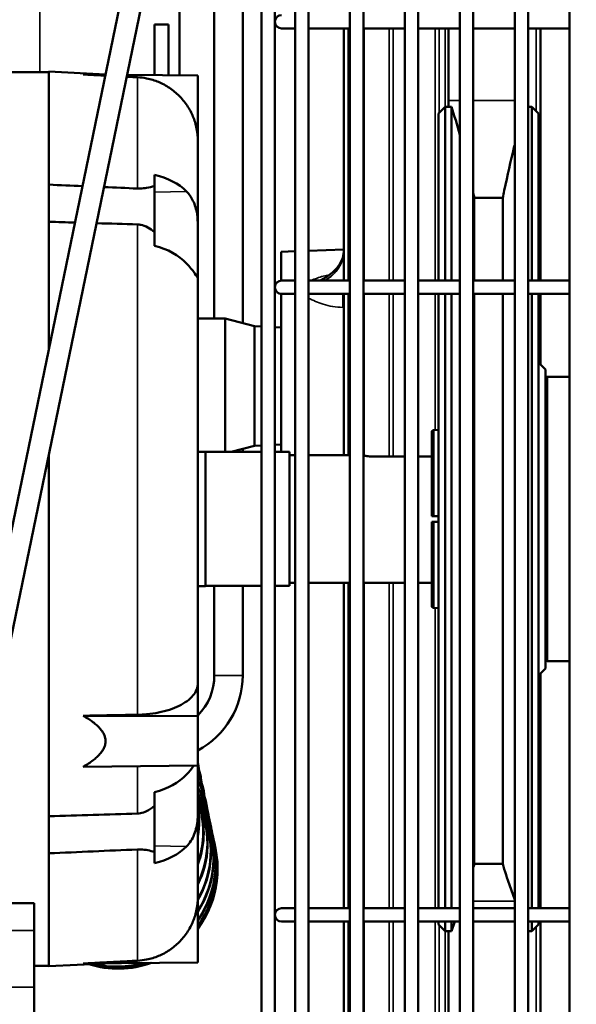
# Model space of a CAD drawing. Header units: inches. Extents: x 1 to 237, y 4 to 150.
# Tile 113 of 209: x 144.43 to 149.32, y 109.39 to 118.04. Entities that reach past the tile are written whole.
import ezdxf

# ---------------------------------------------------------------- set-up
doc = ezdxf.new("R2010")
doc.units = ezdxf.units.IN
doc.header["$LTSCALE"] = 7
doc.header["$MEASUREMENT"] = 0
for name, color, linetype, lineweight in [('Dimension (ANSI)', 7, 'Continuous', 25), ('Visible (ANSI)', 7, 'Continuous', 50), ('Visible Narrow (ANSI)', 7, 'Continuous', 35)]:
    doc.layers.add(name, color=color, linetype=linetype, lineweight=lineweight)
doc.styles.add('Dimension Text', font='tahoma.ttf')
doc.dimstyles.new('Dual Dimension', dxfattribs={"dimscale": 7, "dimtxt": 0.12, "dimasz": 0.098425, "dimexe": 0.125, "dimexo": 0.0625, "dimgap": 0.031496, "dimtad": 0, "dimtih": 1, "dimtoh": 1, "dimrnd": 1e-08, "dimzin": 4, "dimdsep": 46, "dimtxsty": 'Dimension Text', "dimcen": 0.09, "dimdle": 0.393701, "dimclrd": 256, "dimclre": 256, "dimclrt": 256, "dimadec": 0, "dimazin": 1, "dimtfac": 1, "dimtofl": 0, "dimtmove": 0, "dimatfit": 3, "dimfxl": 1, "dimtolj": 1, "dimtzin": 4, "dimlwd": -1, "dimlwe": -1, "dimarcsym": 0})

# ---------------------------------------------------------------- blocks, each defined once
blk = doc.blocks.new('*D12')
at = {"layer": 'Defpoints', "color": 0, "transparency": 16777216}
for p in [(154.0116, 137.5502), (154.0116, 123.2195), (119.8044, 114.4515)]:
    blk.add_point(p, dxfattribs=at)
at = {"layer": 'Dimension (ANSI)', "transparency": 16777216}
for p, q in [((119.8044, 114.889), (119.8044, 138.4252)), ((154.0116, 123.657), (154.0116, 138.4252)), ((120.4934, 137.5502), (132.9899, 137.5502)), ((153.3227, 137.5502), (140.8261, 137.5502))]:
    blk.add_line(p, q, dxfattribs=at)
for points in [[(120.4934, 137.665), (120.4934, 137.4354), (119.8044, 137.5502)], [(153.3227, 137.665), (153.3227, 137.4354), (154.0116, 137.5502)]]:
    blk.add_solid(points, dxfattribs=at)
at = {"layer": 'Dimension (ANSI)', "transparency": 16777216, "insert": (136.908, 137.5502), "char_height": 0.84, "attachment_point": 5, "style": 'Dimension Text'}
blk.add_mtext('\\A1;{\\H3.0x;(}\\S34.21^ 868.9 mm;{\\H3.0x;)}', dxfattribs=at)

msp = doc.modelspace()

# ---------------------------------------------------------------- linework, layer by layer
at = {"layer": 'Visible (ANSI)'}
for p, q in [((146.5544, 108.7608), (146.5544, 125.0363)), ((146.6725, 105.0954), (146.6725, 125.0363)), ((146.8497, 124.9773), (146.8497, 105.0954)), ((146.9678, 124.9773), (146.9678, 105.0954)), ((147.3327, 124.9773), (147.3327, 105.0954)), ((147.4508, 124.9773), (147.4508, 105.0954)), ((147.8157, 124.9773), (147.8157, 105.0954)), ((147.9338, 124.9773), (147.9338, 105.0954)), ((148.2987, 124.9773), (148.2987, 105.0954)), ((148.4168, 124.9773), (148.4168, 105.0954)), ((148.7817, 124.9773), (148.7817, 105.0954)), ((148.8998, 124.9773), (148.8998, 105.0954)), ((149.2647, 124.9773), (149.2647, 105.0954)), ((146.363, 123.2779), (143.5152, 109.4935)), ((143.6988, 109.4556), (146.5466, 123.24)), ((146.3894, 121.9815), (146.3894, 115.3763)), ((146.1394, 121.269), (146.1394, 115.4175)), ((145.8344, 117.5559), (145.8344, 118.2635)), ((145.6134, 117.5578), (145.6134, 118.0035)), ((145.6134, 118.0035), (145.735, 118.0035)), ((145.735, 117.5567), (145.735, 118.0035)), ((146.7316, 117.9674), (146.8497, 117.9674)), ((146.9678, 117.9674), (147.3327, 117.9674)), ((147.2775, 115.7509), (147.2775, 117.9674)), ((147.4508, 117.9674), (147.8157, 117.9674)), ((147.9338, 117.9674), (148.2987, 117.9674)), ((148.1998, 117.9674), (148.1998, 117.3342)), ((148.4168, 117.9674), (148.7817, 117.9674)), ((148.8998, 117.9674), (149.2647, 117.9674)), ((149.0098, 117.9674), (149.0098, 115.7509)), ((144.6844, 117.5841), (141.8047, 117.5841)), ((144.6844, 116.5941), (144.6844, 117.5876)), ((145.182, 117.5616), (144.6844, 117.5876)), ((144.9865, 117.5633), (145.182, 117.5615)), ((145.3731, 117.5599), (145.9944, 117.5545)), ((145.9944, 117.5545), (145.9944, 116.9782)), ((148.1998, 117.2777), (148.1998, 117.3342)), ((148.1115, 117.2195), (148.1715, 117.2795)), ((148.1715, 115.7509), (148.1715, 117.2795)), ((148.1715, 117.2795), (148.1998, 117.2795)), ((148.2265, 117.2777), (148.1998, 117.2777)), ((148.2265, 115.7509), (148.2265, 117.2777)), ((148.8998, 117.2795), (148.9315, 117.2795)), ((148.9315, 115.7509), (148.9315, 117.2795)), ((148.9915, 117.2195), (148.9315, 117.2795)), ((148.1115, 117.2195), (148.1115, 115.7509)), ((148.9915, 115.7509), (148.9915, 117.2195)), ((145.9944, 116.2318), (145.9944, 116.9782)), ((145.6144, 116.6796), (145.6144, 116.5811)), ((144.6844, 116.2676), (144.6844, 116.5941)), ((145.6144, 116.1765), (145.6144, 116.5811)), ((148.6768, 116.4769), (148.4262, 116.4769)), ((148.4262, 115.7509), (148.4262, 116.4769)), ((148.6768, 115.7509), (148.6768, 116.4769)), ((144.6844, 115.1529), (144.6844, 116.2676)), ((145.9944, 115.768), (145.9944, 116.2318)), ((145.6144, 116.1765), (145.6144, 116.0574)), ((146.7263, 116.0046), (146.8497, 116.0089)), ((146.9678, 116.013), (147.2775, 116.0238)), ((146.7263, 115.7507), (146.7263, 116.0046)), ((145.9944, 112.2091), (145.9944, 115.768)), ((146.8497, 115.7509), (146.7316, 115.7509)), ((146.9678, 115.7509), (147.3327, 115.7509)), ((147.1124, 115.7532), (147.1124, 115.7532)), ((147.4508, 115.7509), (147.8157, 115.7509)), ((147.9338, 115.7509), (148.2987, 115.7509)), ((148.4168, 115.7509), (148.7817, 115.7509)), ((148.8998, 115.7509), (149.2647, 115.7509)), ((146.7263, 114.2435), (146.7263, 115.633)), ((146.7316, 115.6328), (146.8497, 115.6328)), ((146.9678, 115.6328), (147.3327, 115.6328)), ((147.2775, 114.2168), (147.2775, 115.6328)), ((147.4508, 115.6328), (147.8157, 115.6328)), ((147.9338, 115.6328), (148.2987, 115.6328)), ((148.1115, 115.6328), (148.1115, 110.2322)), ((148.1715, 110.2322), (148.1715, 115.6328)), ((148.2265, 110.2322), (148.2265, 115.6328)), ((148.4168, 115.6328), (148.7817, 115.6328)), ((148.4262, 110.621), (148.4262, 115.6328)), ((148.6768, 110.621), (148.6768, 115.6328)), ((148.8998, 115.6328), (149.2647, 115.6328)), ((148.9315, 110.2322), (148.9315, 115.6328)), ((148.9915, 110.2322), (148.9915, 115.6328)), ((149.0098, 115.6328), (149.0098, 115.0112)), ((146.2359, 115.4175), (145.9944, 115.4175)), ((146.2359, 115.4175), (146.2359, 114.2435)), ((146.4926, 115.3487), (146.2359, 115.4175)), ((146.4926, 114.2982), (146.4926, 115.3487)), ((146.5544, 115.3456), (146.4926, 115.3487)), ((146.7263, 115.337), (146.6725, 115.3397)), ((149.0515, 114.9695), (148.9915, 115.0295)), ((149.0515, 112.3395), (149.0515, 114.9695)), ((149.2647, 114.9045), (149.0715, 114.9045)), ((148.0515, 113.6795), (148.0515, 114.4164)), ((148.0709, 114.4364), (148.1115, 114.4377)), ((146.4926, 114.2982), (146.2882, 114.2435)), ((146.5544, 114.3013), (146.4926, 114.2982)), ((146.7263, 114.3099), (146.6725, 114.3072)), ((144.6844, 111.0414), (144.6844, 114.2262)), ((146.0615, 114.2452), (145.9944, 114.2452)), ((146.0615, 114.2452), (146.0615, 113.0637)), ((146.5544, 114.2435), (146.0615, 114.2435)), ((146.3894, 114.2706), (146.3894, 114.2435)), ((146.8015, 114.2435), (146.6725, 114.2435)), ((146.8015, 114.2435), (146.8015, 113.0655)), ((146.8497, 114.2168), (146.8015, 114.2168)), ((147.3327, 114.2168), (146.9678, 114.2168)), ((147.8157, 114.2028), (147.5515, 114.2028)), ((148.0515, 114.2028), (147.9338, 114.2028)), ((148.0515, 113.6795), (148.0709, 113.6795)), ((148.0709, 113.6795), (148.1115, 113.6795)), ((148.0709, 113.6295), (148.0515, 113.6295)), ((148.0515, 112.8925), (148.0515, 113.6295)), ((148.1115, 113.6295), (148.0709, 113.6295)), ((146.5544, 113.0655), (146.0615, 113.0655)), ((146.1394, 113.0655), (146.1394, 112.2795)), ((146.3894, 113.0655), (146.3894, 112.2795)), ((146.8015, 113.0655), (146.6725, 113.0655)), ((146.8497, 113.0921), (146.8015, 113.0921)), ((147.3327, 113.0921), (146.9678, 113.0921)), ((147.2775, 110.2322), (147.2775, 113.0921)), ((147.8157, 113.0921), (147.4508, 113.0921)), ((148.0515, 113.0921), (147.9338, 113.0921)), ((146.0615, 113.0637), (145.9944, 113.0637)), ((148.0709, 112.8725), (148.1115, 112.8713)), ((149.2647, 112.4045), (149.0715, 112.4045)), ((149.0515, 112.3395), (148.9915, 112.2795)), ((149.0098, 112.2977), (149.0098, 110.2322)), ((145.9944, 112.2091), (145.9944, 111.921)), ((144.9865, 111.9242), (145.9944, 111.921)), ((145.9944, 111.921), (145.9944, 111.488)), ((145.9954, 111.5066), (145.9944, 111.5114)), ((144.9865, 111.4759), (145.9944, 111.488)), ((145.9944, 111.0771), (145.9944, 111.488)), ((146.022, 111.3772), (146.0195, 111.3893)), ((145.6144, 111.2515), (145.6144, 111.1324)), ((146.0463, 111.2586), (146.044, 111.2696)), ((146.0683, 111.1514), (146.0663, 111.1613)), ((145.6144, 110.7278), (145.6144, 111.1324)), ((145.9944, 110.3307), (145.9944, 111.0771)), ((146.0174, 111.109), (146.0203, 111.1022)), ((144.6844, 110.7148), (144.6844, 111.0414)), ((146.0442, 111.0459), (146.0466, 111.0403)), ((146.0658, 110.9951), (146.0676, 110.9908)), ((146.0879, 111.0561), (146.0861, 111.0648)), ((146.082, 110.9569), (146.0833, 110.9538)), ((146.0928, 110.9315), (146.0936, 110.9296)), ((146.0981, 110.9189), (146.0984, 110.9183)), ((146.1049, 110.9732), (146.1034, 110.9806)), ((146.1193, 110.903), (146.118, 110.9092)), ((146.1311, 110.8458), (146.13, 110.8507)), ((145.6144, 110.7278), (145.6144, 110.6293)), ((146.1401, 110.8019), (146.1393, 110.8056)), ((146.1463, 110.7716), (146.1458, 110.7739)), ((146.1497, 110.755), (146.1495, 110.7559)), ((144.6844, 109.7213), (144.6844, 110.7148)), ((148.4262, 110.621), (148.6768, 110.621)), ((148.722, 110.478), (148.7817, 110.3048)), ((145.9944, 110.3307), (145.9944, 109.7545)), ((143.8682, 110.2755), (144.5544, 110.2755)), ((144.5544, 110.0362), (144.5544, 110.2755)), ((146.8497, 110.2322), (146.7316, 110.2322)), ((146.9678, 110.2322), (147.3327, 110.2322)), ((147.4508, 110.2322), (147.8157, 110.2322)), ((147.9338, 110.2322), (148.2987, 110.2322)), ((148.2987, 110.2391), (148.2963, 110.2322)), ((148.4168, 110.2322), (148.7817, 110.2322)), ((148.8998, 110.2322), (149.2647, 110.2322)), ((144.5544, 110.0362), (144.5544, 109.5383)), ((146.7316, 110.1141), (146.8497, 110.1141)), ((146.9678, 110.1141), (147.3327, 110.1141)), ((147.2775, 105.414), (147.2775, 110.1141)), ((147.4508, 110.1141), (147.8157, 110.1141)), ((147.9338, 110.1141), (148.2987, 110.1141)), ((148.1115, 110.1141), (148.1115, 110.0895)), ((148.1115, 110.0895), (148.1715, 110.0295)), ((148.1715, 110.0295), (148.1715, 110.1141)), ((148.2265, 110.0295), (148.2265, 110.1141)), ((148.2556, 110.1141), (148.2265, 110.0295)), ((148.4168, 110.1141), (148.7817, 110.1141)), ((148.8998, 110.1141), (149.2647, 110.1141)), ((148.9315, 110.0295), (148.9315, 110.1141)), ((148.9915, 110.0895), (148.9315, 110.0295)), ((148.9915, 110.0895), (148.9915, 110.1141)), ((149.0098, 110.1141), (149.0098, 105.414)), ((148.1715, 110.0295), (148.2265, 110.0295)), ((148.1998, 110.0295), (148.1998, 106.3188)), ((148.8998, 110.0295), (148.9315, 110.0295)), ((144.6844, 109.7249), (144.5544, 109.7249)), ((145.1824, 109.7474), (144.6844, 109.7213)), ((144.9865, 109.7457), (145.9944, 109.7545)), ((144.5544, 109.5383), (144.5544, 109.3189))]:
    msp.add_line(p, q, dxfattribs=at)
for centre, radius, start, end in [((146.7316, 118.0265), 0.0591, 90, 270), ((146.7316, 115.6919), 0.0591, 90, 270), ((149.0715, 114.8845), 0.02, 90, 180), ((148.0715, 114.4164), 0.02, 91.785, 180), ((148.0715, 112.8925), 0.02, 180, 268.215), ((149.0715, 112.4245), 0.02, 180, 270), ((145.6394, 112.2795), 0.75, 298.25089, 0), ((145.6394, 112.2795), 0.5, 315.23492, 0), ((145.2933, 110.5756), 0.875, 323.25386, 23.03018), ((146.7316, 110.1732), 0.0591, 90, 270), ((145.2933, 110.5756), 0.875, 252.81328, 289.52828)]:
    msp.add_arc(centre, radius, start, end, dxfattribs=at)
for centre, major_axis, ratio, start_param, end_param in [((145.4332, 116.298), (0.561, 0.0204), 0.711928, 0.580233, 1.216081), ((145.4332, 115.6825), (0.561, -0.0218), 0.711862, 0.633712, 1.269561), ((145.1383, 111.3307), (0.8571, 0.176), 0.743054, 6.193607, 6.290571), ((145.1624, 111.2133), (0.8571, 0.176), 0.787091, 0, 0.129551), ((145.1648, 111.2012), (0.8571, 0.176), 0.787091, 6.205371, 6.422575), ((145.4332, 111.6264), (0.561, 0.0218), 0.711862, 5.013626, 5.649474), ((145.1869, 111.0937), (0.8571, 0.176), 0.82744, 0, 0.211424), ((145.1892, 111.0827), (0.8571, 0.176), 0.82744, 6.216005, 6.501558), ((145.2092, 110.9853), (0.8571, 0.176), 0.863914, 0, 0.270735), ((145.2112, 110.9755), (0.8571, 0.176), 0.863914, 6.225751, 6.559282), ((145.229, 110.8889), (0.8571, 0.176), 0.896341, 0, 0.316544), ((145.2307, 110.8802), (0.8571, 0.176), 0.896341, 6.234799, 6.603992), ((145.2462, 110.8047), (0.8571, 0.176), 0.924569, 0, 0.352703), ((145.2478, 110.7972), (0.8571, 0.176), 0.924569, 6.243299, 6.639293), ((145.2609, 110.7332), (0.8571, 0.176), 0.948466, 0, 0.381241), ((145.2622, 110.727), (0.8571, 0.176), 0.948466, 6.251372, 6.667111), ((145.1834, 110.8343), (0.8054, 0.3419), 0.903438, 5.569145, 6.264845), ((145.1801, 110.8422), (0.8054, 0.3419), 0.903438, 5.580723, 6.253266), ((145.2729, 110.6748), (0.8571, 0.176), 0.96792, 0, 0.402264), ((145.212, 110.7671), (0.8054, 0.3419), 0.930648, 5.463998, 6.328722), ((145.1471, 110.92), (0.8054, 0.3419), 0.871997, 5.764892, 6.092471), ((145.1432, 110.929), (0.8054, 0.3419), 0.871997, 5.794944, 6.062419), ((145.2148, 110.7603), (0.8054, 0.3419), 0.930648, 5.456355, 6.283185), ((145.2388, 110.704), (0.8054, 0.3419), 0.953498, 5.382284, 6.320335), ((145.2739, 110.6698), (0.8571, 0.176), 0.96792, 6.259122, 6.681251), ((145.2822, 110.6296), (0.8571, 0.176), 0.98284, 0, 0.35121), ((145.2829, 110.626), (0.8571, 0.176), 0.98284, 6.266637, 6.630486), ((145.2411, 110.6984), (0.8054, 0.3419), 0.953498, 5.37682, 6.283185), ((145.2603, 110.6532), (0.8054, 0.3419), 0.971881, 5.323097, 6.312347), ((145.2622, 110.6489), (0.8054, 0.3419), 0.971881, 5.319188, 6.283185), ((145.2887, 110.598), (0.8571, 0.176), 0.993155, 0, 0.300741), ((145.2891, 110.5957), (0.8571, 0.176), 0.993155, 6.273995, 6.576335), ((145.2765, 110.615), (0.8054, 0.3419), 0.985712, 5.281411, 6.304661), ((145.2778, 110.6119), (0.8054, 0.3419), 0.985712, 5.278767, 6.283185), ((145.2873, 110.5896), (0.8054, 0.3419), 0.994925, 5.25476, 6.29719), ((145.2881, 110.5877), (0.8054, 0.3419), 0.994925, 5.253233, 6.283185), ((145.2927, 110.577), (0.8054, 0.3419), 0.999477, 5.241885, 6.289858), ((145.2929, 110.5764), (0.8054, 0.3419), 0.999477, 5.241402, 6.283185), ((145.2924, 110.58), (0.8571, 0.176), 0.998819, 0, 0.242869), ((145.2926, 110.579), (0.8571, 0.176), 0.998819, 6.281159, 6.520861), ((145.4332, 111.0109), (0.561, -0.0204), 0.711928, 5.067102, 5.702951), ((145.2929, 110.5764), (-0.8054, -0.3419), 0.999477, 0.873387, 1.505711), ((145.2927, 110.577), (-0.8054, -0.3419), 0.999477, 0.875429, 1.503583), ((145.2881, 110.5877), (-0.8054, -0.3419), 0.994925, 0.925949, 1.447378), ((145.2873, 110.5896), (-0.8054, -0.3419), 0.994925, 0.933532, 1.439291), ((145.2778, 110.6119), (-0.8054, -0.3419), 0.985712, 1.133838, 1.212128)]:
    msp.add_ellipse(centre, major_axis=major_axis, ratio=ratio, start_param=start_param, end_param=end_param, dxfattribs=at)
for points, weights in [([(145.1803, 117.5532), (145.0835, 117.5582), (144.9865, 117.5633)], [1.00002010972, 1.00001872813, 1.00001570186]), ([(145.4637, 117.5385), (145.4167, 117.5409), (145.3697, 117.5433)], [1.00002062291, 1.00002112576, 1.00002123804]), ([(144.9865, 111.9242), (145.2259, 111.9286), (145.4637, 111.933)], [1.00001570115, 1.00002316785, 1.00002062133]), ([(144.9865, 111.4759), (145.3778, 111.7018), (144.9865, 111.9242)], [1.00266758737, 1.00574131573, 1.00266758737]), ([(144.9865, 109.7457), (145.2259, 109.7581), (145.4637, 109.7704)], [1.00001570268, 1.00002317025, 1.00002062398])]:
    msp.add_rational_spline(points, weights, degree=2, dxfattribs=at)
for points, knots in [([(145.9944, 116.9782), (145.9944, 117.0129), (145.991, 117.0507), (145.9763, 117.1249), (145.965, 117.1612), (145.9385, 117.2252), (145.9209, 117.2588), (145.879, 117.3216), (145.8547, 117.3508), (145.8058, 117.3997), (145.7767, 117.424), (145.714, 117.4659), (145.6805, 117.4835), (145.6167, 117.5099), (145.5805, 117.5212), (145.5169, 117.5338), (145.4897, 117.5371), (145.4637, 117.5385)], [-2.10879, -2.10879, -2.10879, -2.10879, -1.844565, -1.844565, -1.58034, -1.58034, -1.316625, -1.316625, -1.05291, -1.05291, -0.78958, -0.78958, -0.526251, -0.526251, -0.263126, -0.263126, -0.072799, -0.072799, -0.072799, -0.072799]), ([(148.7817, 116.9438), (148.7795, 116.9353), (148.7774, 116.9268), (148.7465, 116.8027), (148.7178, 116.676), (148.6857, 116.5207), (148.6812, 116.4989), (148.6768, 116.4769)], [9.491781, 9.491781, 9.491781, 9.491781, 9.591423, 9.591423, 10.933669, 10.933669, 11.150665, 11.150665, 11.150665, 11.150665]), ([(145.6144, 116.5811), (145.5906, 116.5751), (145.5665, 116.5694), (145.5255, 116.5626), (145.5075, 116.5605), (145.4804, 116.5596), (145.4721, 116.5597), (145.4637, 116.56)], [5.3996224, 5.3996224, 5.3996224, 5.3996224, 5.6011582, 5.6011582, 5.745827, 5.745827, 5.8110177, 5.8110177, 5.8110177, 5.8110177]), ([(145.9944, 116.2318), (145.9944, 116.2666), (145.9924, 116.3012), (145.9805, 116.3776), (145.969, 116.417), (145.9365, 116.4838), (145.9172, 116.511), (145.8944, 116.534)], [6.249644, 6.249644, 6.249644, 6.249644, 6.630405, 6.630405, 7.113799, 7.113799, 7.543171, 7.543171, 7.543171, 7.543171]), ([(145.4637, 116.2444), (145.4739, 116.2441), (145.484, 116.2429), (145.5129, 116.2367), (145.5329, 116.2293), (145.5749, 116.2062), (145.5947, 116.1925), (145.6144, 116.1765)], [0.0766232, 0.0766232, 0.0766232, 0.0766232, 0.1567576, 0.1567576, 0.3048611, 0.3048611, 0.4360394, 0.4360394, 0.4360394, 0.4360394]), ([(147.0681, 115.7509), (147.1053, 115.7684), (147.139, 115.7895), (147.1978, 115.8369), (147.2224, 115.864), (147.2576, 115.9182), (147.2687, 115.9456), (147.2763, 115.9841), (147.2775, 115.996), (147.2775, 116.0078)], [0.040768, 0.040768, 0.040768, 0.040768, 0.383426, 0.383426, 0.755178, 0.755178, 1.129926, 1.129926, 1.301279, 1.301279, 1.301279, 1.301279]), ([(145.8944, 115.9014), (145.8981, 115.8976), (145.9016, 115.8938), (145.9324, 115.8605), (145.9538, 115.8335), (145.9829, 115.7921), (145.9904, 115.7781), (145.994, 115.7697), (145.9944, 115.7685), (145.9944, 115.768)], [2.057929, 2.057929, 2.057929, 2.057929, 2.134683, 2.134683, 2.736478, 2.736478, 3.303693, 3.303693, 3.480041, 3.480041, 3.480041, 3.480041]), ([(147.4508, 114.2119), (147.4546, 114.2112), (147.4587, 114.2105), (147.4742, 114.2081), (147.4882, 114.2062), (147.519, 114.2035), (147.5357, 114.2028), (147.5515, 114.2028)], [1.6331935, 1.6331935, 1.6331935, 1.6331935, 1.6804184, 1.6804184, 1.8004542, 1.8004542, 1.92049, 1.92049, 1.92049, 1.92049]), ([(145.4637, 111.933), (145.4897, 111.9335), (145.5169, 111.9349), (145.5805, 111.9407), (145.6167, 111.9461), (145.6805, 111.9588), (145.714, 111.9674), (145.7767, 111.9878), (145.8058, 111.9998), (145.8547, 112.0239), (145.879, 112.0383), (145.9209, 112.0693), (145.9385, 112.086), (145.965, 112.1178), (145.9763, 112.1359), (145.991, 112.1729), (145.9944, 112.1918), (145.9944, 112.2091)], [-8.366097, -8.366097, -8.366097, -8.366097, -8.175771, -8.175771, -7.912645, -7.912645, -7.649316, -7.649316, -7.385986, -7.385986, -7.122271, -7.122271, -6.858556, -6.858556, -6.594331, -6.594331, -6.330106, -6.330106, -6.330106, -6.330106]), ([(145.9622, 111.4876), (145.959, 111.4832), (145.9555, 111.4786), (145.9365, 111.454), (145.9172, 111.4314), (145.8944, 111.4075)], [7.0091591, 7.0091591, 7.0091591, 7.0091591, 7.1137988, 7.1137988, 7.5431712, 7.5431712, 7.5431712, 7.5431712]), ([(145.6144, 111.1324), (145.5906, 111.1132), (145.5665, 111.097), (145.5255, 111.077), (145.5075, 111.0706), (145.4804, 111.0656), (145.4721, 111.0647), (145.4637, 111.0645)], [5.3996224, 5.3996224, 5.3996224, 5.3996224, 5.6011582, 5.6011582, 5.745827, 5.745827, 5.8110177, 5.8110177, 5.8110177, 5.8110177]), ([(145.8944, 110.7749), (145.8981, 110.7786), (145.9016, 110.7824), (145.9324, 110.817), (145.9538, 110.8541), (145.9829, 110.9392), (145.9904, 110.9844), (145.994, 111.0472), (145.9944, 111.0621), (145.9944, 111.0771)], [2.057929, 2.057929, 2.057929, 2.057929, 2.134683, 2.134683, 2.736478, 2.736478, 3.303693, 3.303693, 3.480041, 3.480041, 3.480041, 3.480041]), ([(145.4637, 110.7489), (145.4739, 110.7493), (145.484, 110.7493), (145.5129, 110.7479), (145.5329, 110.7454), (145.5749, 110.7375), (145.5947, 110.7328), (145.6144, 110.7278)], [0.0766232, 0.0766232, 0.0766232, 0.0766232, 0.1567576, 0.1567576, 0.3048611, 0.3048611, 0.4360394, 0.4360394, 0.4360394, 0.4360394]), ([(148.6768, 110.621), (148.6812, 110.6059), (148.6857, 110.591), (148.7006, 110.5421), (148.7113, 110.5093), (148.722, 110.4781)], [27.7739599, 27.7739599, 27.7739599, 27.7739599, 27.9909561, 27.9909561, 28.5001774, 28.5001774, 28.5001774, 28.5001774]), ([(145.4637, 109.7704), (145.4897, 109.7719), (145.5169, 109.7751), (145.5805, 109.7877), (145.6167, 109.799), (145.6805, 109.8255), (145.714, 109.843), (145.7767, 109.8849), (145.8058, 109.9092), (145.8547, 109.9581), (145.879, 109.9873), (145.9209, 110.0501), (145.9385, 110.0837), (145.965, 110.1477), (145.9763, 110.184), (145.991, 110.2582), (145.9944, 110.2961), (145.9944, 110.3307)], [-8.366097, -8.366097, -8.366097, -8.366097, -8.175771, -8.175771, -7.912645, -7.912645, -7.649316, -7.649316, -7.385986, -7.385986, -7.122271, -7.122271, -6.858556, -6.858556, -6.594331, -6.594331, -6.330106, -6.330106, -6.330106, -6.330106])]:
    msp.add_open_spline(points, degree=3, knots=knots, dxfattribs=at)
for points in [[(148.2987, 117.0308), (148.2747, 117.1207), (148.2506, 117.2034), (148.2265, 117.2777)], [(144.9795, 116.5812), (144.8811, 116.5855), (144.7828, 116.5898), (144.6844, 116.5941)], [(145.4637, 116.56), (145.3656, 116.5643), (145.2674, 116.5686), (145.1692, 116.5729)], [(148.4262, 116.4769), (148.4231, 116.4925), (148.4199, 116.5079), (148.4168, 116.5231)], [(144.6844, 116.2676), (144.7607, 116.2653), (144.837, 116.263), (144.9133, 116.2608)], [(145.1036, 116.2551), (145.2236, 116.2515), (145.3437, 116.248), (145.4637, 116.2444)], [(147.1521, 115.7783), (147.1521, 115.7783), (147.1521, 115.7783), (147.1521, 115.7783)], [(145.4637, 111.0645), (145.2039, 111.0568), (144.9442, 111.0491), (144.6844, 111.0414)], [(144.6844, 110.7148), (144.9442, 110.7261), (145.2039, 110.7375), (145.4637, 110.7489)], [(148.4168, 110.5894), (148.4199, 110.5998), (148.4231, 110.6103), (148.4262, 110.621)]]:
    msp.add_open_spline(points, degree=3, dxfattribs=at)
at = {"layer": 'Visible Narrow (ANSI)'}
for p, q in [((144.6053, 117.5841), (144.6053, 118.2635)), ((147.3168, 117.9674), (147.3168, 115.7509)), ((147.4579, 117.9674), (147.4579, 115.7509)), ((147.6768, 115.7509), (147.6768, 117.9674)), ((147.714, 117.9674), (147.714, 115.7509)), ((148.0813, 115.7509), (148.0813, 117.9674)), ((148.1185, 117.9674), (148.1185, 117.2265)), ((148.1687, 117.2766), (148.1687, 117.9674)), ((148.9704, 117.2406), (148.9704, 117.9674)), ((145.4637, 116.56), (145.4637, 117.5385)), ((148.1998, 117.3342), (148.2987, 117.3342)), ((148.4168, 117.3342), (148.7817, 117.3342)), ((145.8944, 116.534), (145.6144, 116.5288)), ((145.4637, 111.933), (145.4637, 116.2444)), ((147.3168, 115.6328), (147.3168, 114.2168)), ((147.4579, 115.6328), (147.4579, 114.2107)), ((147.6768, 114.2028), (147.6768, 115.6328)), ((147.714, 115.6328), (147.714, 114.2028)), ((148.0813, 114.4367), (148.0813, 115.6328)), ((147.2692, 115.515), (147.2775, 115.515)), ((149.0715, 114.9045), (149.0715, 112.4045)), ((148.0709, 114.4364), (148.0709, 113.6795)), ((148.0709, 113.6295), (148.0709, 112.8725)), ((147.3168, 113.0921), (147.3168, 110.2322)), ((147.4579, 113.0921), (147.4579, 110.2322)), ((147.6768, 110.2322), (147.6768, 113.0921)), ((147.714, 113.0921), (147.714, 110.2322)), ((148.0813, 110.2322), (148.0813, 112.8722)), ((146.1394, 112.2795), (146.3894, 112.2795)), ((145.4637, 111.0645), (145.4637, 111.4816)), ((145.4637, 109.7704), (145.4637, 110.7489)), ((145.8944, 110.7749), (145.6144, 110.7801)), ((148.4168, 110.2938), (148.7817, 110.2938)), ((143.8188, 110.0362), (144.5544, 110.0362)), ((147.3168, 110.1141), (147.3168, 105.3746)), ((147.4579, 110.1141), (147.4579, 105.4012)), ((147.6768, 106.0371), (147.6768, 110.1141)), ((147.714, 110.1141), (147.714, 106.0636)), ((148.0813, 105.4012), (148.0813, 110.1141)), ((148.1185, 110.0824), (148.1185, 105.3746)), ((148.9704, 105.3746), (148.9704, 110.0683)), ((148.1687, 105.3746), (148.1687, 110.0323)), ((144.3614, 109.5383), (144.5544, 109.5383))]:
    msp.add_line(p, q, dxfattribs=at)
for centre, major_axis, ratio, start_param, end_param in [((147.2651, 115.5831), (-0.0004, -0.1181), 0.045287, 0.957198, 2.005555), ((147.2651, 115.5642), (-0.0005, -0.1181), 0.045215, 1.745244, 1.745284), ((147.2651, 115.5642), (-0.0005, -0.1181), 0.045215, 1.745244, 1.745284)]:
    msp.add_ellipse(centre, major_axis=major_axis, ratio=ratio, start_param=start_param, end_param=end_param, dxfattribs=at)
for points, knots in [([(147.2775, 116.0021), (147.2775, 115.9601), (147.2584, 115.889), (147.2093, 115.8274), (147.1846, 115.8044)], [-2.6659341, -2.6659341, -2.6659341, -2.6659341, -2.1043296, -1.70942, -1.70942, -1.70942, -1.70942]), ([(147.1854, 115.8052), (147.1923, 115.812), (147.1988, 115.819), (147.2182, 115.8417), (147.2299, 115.858), (147.2495, 115.8914), (147.2575, 115.9087), (147.2696, 115.9437), (147.2737, 115.9615), (147.2769, 115.9888), (147.2775, 115.9983), (147.2775, 116.0078)], [-0.95218, -0.95218, -0.95218, -0.95218, -0.8424066, -0.8424066, -0.6037825, -0.6037825, -0.3652309, -0.3652309, -0.1266633, -0.1266633, 0, 0, 0, 0]), ([(147.1546, 115.8025), (147.1158, 115.7949), (147.0587, 115.7793), (147.0069, 115.7586), (146.9897, 115.7509)], [0.297322, 0.297322, 0.297322, 0.297322, 0.6082023, 0.7712734, 0.7712734, 0.7712734, 0.7712734]), ([(147.1846, 115.8043), (147.184, 115.8038), (147.1834, 115.8033), (147.1648, 115.7868), (147.1446, 115.7722), (147.1179, 115.7563), (147.1131, 115.7536), (147.1083, 115.7509)], [-1.1635903, -1.1635903, -1.1635903, -1.1635903, -1.1551571, -1.1551571, -0.8895425, -0.8895425, -0.8332073, -0.8332073, -0.8332073, -0.8332073]), ([(147.1218, 115.7509), (147.1319, 115.7582), (147.1417, 115.7657), (147.1623, 115.7828), (147.1729, 115.7926), (147.1834, 115.8032), (147.184, 115.8038), (147.1846, 115.8044)], [0.8863669, 0.8863669, 0.8863669, 0.8863669, 1.0084347, 1.0084347, 1.1551571, 1.1551571, 1.1639643, 1.1639643, 1.1639643, 1.1639643]), ([(146.9678, 115.5965), (147.0078, 115.5759), (147.1006, 115.5349), (147.2094, 115.5151), (147.2692, 115.515)], [-0.8413999, -0.8413999, -0.8413999, -0.8413999, -0.4561564, 0, 0, 0, 0])]:
    msp.add_open_spline(points, degree=3, knots=knots, dxfattribs=at)
msp.add_open_spline([(147.1769, 115.7977), (147.1769, 115.7977), (147.177, 115.7978), (147.1771, 115.7978)], degree=3, dxfattribs=at)

# ---------------------------------------------------------------- dimensions: what is measured, and where the dimension line sits
at = {"layer": 'Dimension (ANSI)'}
dim = msp.add_linear_dim(base=(154.0116, 137.5502), p1=(119.8044, 114.4515), p2=(154.0116, 123.2195), text='{\\H3.0x;(}\\S<>^ 868.9 mm;{\\H3.0x;)}', dimstyle='Dual Dimension', override={"dimgap": 0.031496, "dimtih": 0, "dimtoh": 0, "dimdec": 2, "dimpost": '\\X', "dimtol": 0, "dimlim": 0, "dimtp": 0, "dimtm": 0, "dimtdec": 2, "dimatfit": 1}, dxfattribs=at)
dim.commit()
dim.dimension.update_dxf_attribs({"geometry": '*D12', "text_midpoint": (136.908, 137.5502), "dimtype": 160})

doc.saveas('drawing.dxf')
